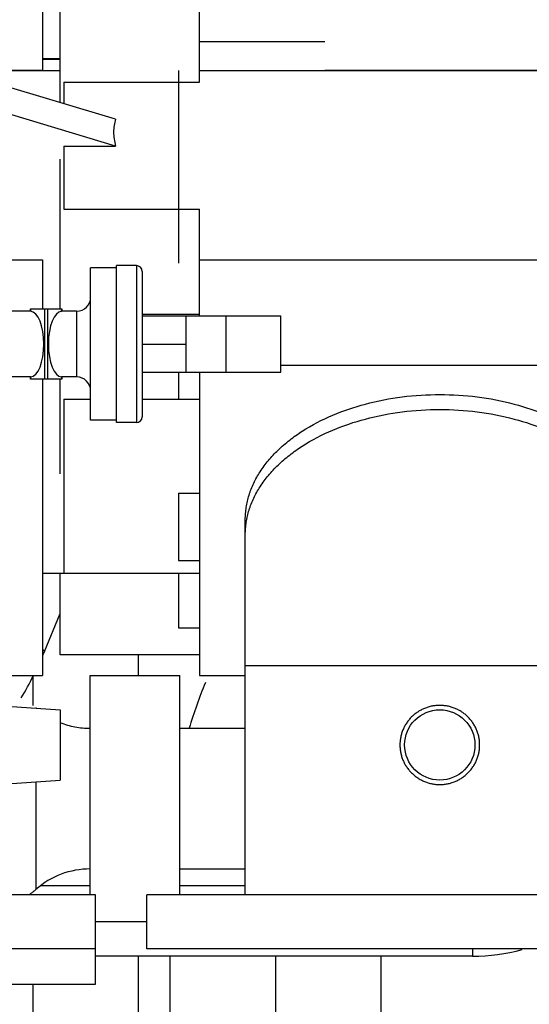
# Model space of a CAD drawing. Header units: millimetres. Extents: x 0 to 1189, y 0 to 841.
# Tile 21 of 166: x 498 to 507, y 255 to 272. Entities that reach past the tile are written whole.
import ezdxf
from ezdxf.enums import TextEntityAlignment as Align

# ---------------------------------------------------------------- set-up
doc = ezdxf.new("R2010")
doc.units = ezdxf.units.MM
doc.header["$LTSCALE"] = 65.395
doc.linetypes.add('CENTER', pattern=[0.6, 0.375, -0.075, 0.075, -0.075])
doc.linetypes.add('PHANTOM', pattern=[0.8, 0.45, -0.05, 0.1, -0.05, 0.1, -0.05])
doc.layers.get('0').update_dxf_attribs({"linetype": 'CONTINUOUS'})
for name, color, linetype in [('1907_060000_TLKGS_KGS_V_ABL933', 7, 'CONTINUOUS'), ('1907_061000_TLKGS_KGS_V_ABL934', 7, 'CONTINUOUS'), ('1907_153200_17_ABL1075', 7, 'CONTINUOUS'), ('1907_153200_17_T3_PBL1076', 7, 'CONTINUOUS'), ('1907_153200_21_ABL1238', 7, 'CONTINUOUS'), ('1907_153200_21_T1_PBL1247', 7, 'CONTINUOUS'), ('1907_153202_01_ABL1017', 7, 'CONTINUOUS'), ('1907_153202_01_T4_PBL1020', 7, 'CONTINUOUS'), ('1907_641000_07_SIMPLE1_T1_X_PBL936', 7, 'CONTINUOUS'), ('1907_641000_07_SIMPLE1_T1_X_PBL992', 7, 'CONTINUOUS'), ('1907_641000_07_SIMPLE1_X_ABL935', 7, 'CONTINUOUS'), ('1907_641000_07_SIMPLE1_X_ABL991', 7, 'CONTINUOUS'), ('1907_842000_17_SIMPLE1_H_ABL1022', 7, 'CONTINUOUS'), ('1907_842000_17_SIMPLE1_H_ABL1024', 7, 'CONTINUOUS'), ('1907_842000_17_SIMPLE1_T1_H_PBL1023', 7, 'CONTINUOUS'), ('1907_842000_17_SIMPLE1_T1_H_PBL1025', 7, 'CONTINUOUS'), ('1997_000000_TLKGS_MARKETING_ABL917', 7, 'CONTINUOUS'), ('9M32C_GENSET_AUSBAUMASSE_ABL887', 7, 'CONTINUOUS'), ('9M32C_GENSET_KPL_VERROHRUNG_ABL876', 7, 'CONTINUOUS'), ('ARI_ZESA_DN32_PN16_EPDM_ABL993', 7, 'CONTINUOUS'), ('ARI_ZESA_DN32_PN16_T1_EPDM_PBL994', 7, 'CONTINUOUS'), ('ARI_ZESA_DN32_PN16_T2_EPDM_PBL1059', 7, 'CONTINUOUS'), ('BOGEN-S-2D-90-60_3X2_9_PBL1251', 7, 'CONTINUOUS'), ('ERV_GS125_16_ABL1006', 7, 'CONTINUOUS'), ('ERV_GS125_16_T1__PBL1007', 7, 'CONTINUOUS'), ('ERV_GS125_16_T1__PBL1015', 7, 'CONTINUOUS'), ('ERV_GS125_16_T2__PBL1014', 7, 'CONTINUOUS'), ('links_21_VBL869', 7, 'CONTINUOUS')]:
    doc.layers.add(name, color=color, linetype=linetype)
doc.styles.get("Standard").update_dxf_attribs({"font": 'txt', "width": 0.6})
doc.dimstyles.new('DIMSTYLE_1', dxfattribs={"dimtxt": 3.5, "dimasz": 3.5, "dimexe": 1.8, "dimexo": 0, "dimgap": 0.875, "dimtad": 1, "dimdec": 0, "dimlfac": 25, "dimdsep": 46, "dimtxsty": 'Standard', "dimblk": '_FILLED', "dimblk1": '_FILLED', "dimblk2": '_FILLED', "dimcen": 0.09, "dimadec": 0, "dimazin": 0, "dimtp": 2, "dimtm": 2, "dimtfac": 1, "dimtdec": 0, "dimtofl": 0, "dimtmove": 0, "dimatfit": 3, "dimldrblk": '_FILLED', "dimfxl": 1, "dimtolj": 1, "dimarcsym": 0})

# ---------------------------------------------------------------- blocks, each defined once
blk = doc.blocks.new('_FILLED')
at = {"color": 0, "linetype": 'ByBlock'}
blk.add_solid([(0, 0), (-1, 0.1671), (-1, -0.1671)], dxfattribs=at)
blk = doc.blocks.new('*D20')
at = {"color": 2, "linetype": 'Continuous'}
for p, q in [((284.245, 286.756), (284.245, 192.756)), ((515.205, 273.64), (515.205, 192.756)), ((284.245, 194.556), (399.725, 194.556)), ((515.205, 194.556), (399.725, 194.556))]:
    blk.add_line(p, q, dxfattribs=at)
at = {"color": 2, "linetype": 'Continuous', "xscale": 3.5, "yscale": 3.5, "zscale": 3.5, "rotation": 180}
blk.add_blockref('_FILLED', (284.245, 194.556), dxfattribs=at)
at = {"color": 2, "linetype": 'Continuous', "xscale": 3.5, "yscale": 3.5, "zscale": 3.5}
blk.add_blockref('_FILLED', (515.205, 194.556), dxfattribs=at)
at = {"color": 2, "linetype": 'Continuous', "width": 0.672619}
blk.add_text('5774', height=3.5, dxfattribs=at).set_placement((399.725, 195.431), align=Align.CENTER)
blk = doc.blocks.new('ARI_ZESA_DN32_PN16_T1_EPDM_PBL994', base_point=(496.525, 266.316))
at = {"layer": 'ARI_ZESA_DN32_PN16_T1_EPDM_PBL994', "color": 7, "linetype": 'Continuous'}
for p, q in [((499.805, 267.616), (499.365, 267.616)), ((499.365, 265.016), (499.365, 267.616)), ((500.145, 267.656), (499.805, 267.656)), ((499.805, 264.976), (499.805, 267.656)), ((500.245, 267.556), (500.245, 265.076)), ((493.865, 266.876), (492.985, 266.876)), ((492.985, 265.756), (492.985, 266.876)), ((493.865, 266.976), (493.865, 266.876)), ((494.16, 266.516), (494.16, 266.976)), ((494.315, 266.976), (494.315, 266.516)), ((495.936, 266.976), (495.936, 266.516)), ((496.09, 266.976), (496.09, 266.516)), ((496.385, 266.976), (496.385, 266.876)), ((498.338, 266.876), (496.385, 266.876)), ((498.338, 266.916), (498.872, 266.916)), ((498.338, 266.916), (498.338, 266.876)), ((498.338, 266.876), (498.34, 266.876)), ((498.87, 266.876), (498.872, 266.876)), ((498.872, 266.916), (498.872, 266.876)), ((499.125, 266.876), (498.872, 266.876)), ((492.805, 265.976), (492.805, 266.656)), ((492.985, 266.696), (492.845, 266.696)), ((493.071, 266.516), (494.926, 266.516)), ((493.071, 266.516), (493.071, 266.116)), ((495.324, 266.516), (497.179, 266.516)), ((497.179, 266.516), (497.179, 266.116)), ((494.926, 266.116), (493.071, 266.116)), ((494.16, 265.656), (494.16, 266.116)), ((494.315, 266.116), (494.315, 265.656)), ((497.179, 266.116), (495.324, 266.116)), ((495.936, 266.116), (495.936, 265.656)), ((496.09, 266.116), (496.09, 265.656)), ((492.985, 265.936), (492.845, 265.936)), ((493.865, 265.756), (492.985, 265.756)), ((493.865, 265.756), (493.865, 265.656)), ((498.338, 265.756), (496.385, 265.756)), ((496.385, 265.756), (496.385, 265.656)), ((498.34, 265.756), (498.338, 265.756)), ((498.338, 265.756), (498.338, 265.716)), ((498.872, 265.716), (498.338, 265.716)), ((498.872, 265.756), (498.87, 265.756)), ((499.125, 265.756), (498.872, 265.756)), ((498.872, 265.756), (498.872, 265.716)), ((499.805, 265.016), (499.365, 265.016)), ((500.145, 264.976), (499.805, 264.976))]:
    blk.add_line(p, q, dxfattribs=at)
at = {"layer": 'ARI_ZESA_DN32_PN16_T1_EPDM_PBL994', "color": 9, "linetype": 'Continuous'}
for p, q in [((500.145, 267.656), (500.145, 264.976)), ((498.34, 266.876), (498.34, 266.916)), ((498.576, 266.916), (498.576, 265.716)), ((498.635, 265.716), (498.635, 266.916)), ((498.87, 266.916), (498.87, 266.876)), ((499.125, 266.876), (499.125, 265.756)), ((492.845, 265.936), (492.845, 266.696)), ((494.163, 266.116), (494.163, 266.516)), ((494.719, 266.516), (494.719, 266.116)), ((494.926, 266.116), (494.926, 266.516)), ((495.324, 266.516), (495.324, 266.116)), ((495.532, 266.116), (495.532, 266.516)), ((496.087, 266.516), (496.087, 266.116)), ((498.34, 265.716), (498.34, 265.756)), ((498.87, 265.756), (498.87, 265.716))]:
    blk.add_line(p, q, dxfattribs=at)
at = {"layer": 'ARI_ZESA_DN32_PN16_T1_EPDM_PBL994', "color": 7, "linetype": 'Continuous'}
for centre, radius, start, end in [((500.145, 267.556), 0.1, 0, 90), ((499.125, 267.116), 0.24, 270, 360), ((492.845, 266.656), 0.04, 90, 180), ((492.845, 265.976), 0.04, 180, 270), ((499.125, 265.516), 0.24, 0, 90), ((500.145, 265.076), 0.1, 270, 360)]:
    blk.add_arc(centre, radius, start, end, dxfattribs=at)
for centre, start_param, end_param in [((498.335, 266.316), -3.119723, -0.021869), ((498.875, 266.316), 0.021706, 3.119886)]:
    blk.add_ellipse(centre, major_axis=(0, 0.56), ratio=0.414214, start_param=start_param, end_param=end_param, dxfattribs=at)
for points in [[(493.865, 266.876), (493.916, 266.761), (493.957, 266.64), (493.979, 266.516)], [(496.385, 265.756), (496.334, 265.871), (496.293, 265.992), (496.271, 266.116)]]:
    blk.add_open_spline(points, degree=3, dxfattribs=at)
for points in [[(496.271, 266.516), (496.28, 266.565), (496.302, 266.652), (496.337, 266.764), (496.37, 266.832), (496.379, 266.868), (496.385, 266.876)], [(493.979, 266.116), (493.97, 266.067), (493.949, 265.979), (493.914, 265.867), (493.881, 265.799), (493.871, 265.763), (493.865, 265.756)]]:
    blk.add_open_spline(points, degree=3, knots=[0, 0, 0, 0, 0.395511, 0.714042, 0.925226, 1, 1, 1, 1], dxfattribs=at)
blk = doc.blocks.new('ARI_ZESA_DN32_PN16_T2_EPDM_PBL1059', base_point=(501.429, 266.316))
at = {"layer": 'ARI_ZESA_DN32_PN16_T2_EPDM_PBL1059', "color": 7, "linetype": 'Continuous'}
for p, q in [((500.245, 266.796), (502.613, 266.796)), ((500.989, 266.796), (500.989, 265.836)), ((501.681, 265.836), (501.681, 266.796)), ((502.613, 265.836), (502.613, 266.796)), ((500.245, 266.316), (500.989, 266.316)), ((500.245, 265.836), (502.613, 265.836))]:
    blk.add_line(p, q, dxfattribs=at)
blk = doc.blocks.new('ARI_ZESA_DN32_PN16_EPDM_ABL993', base_point=(501.429, 266.316))
at = {"layer": 'ARI_ZESA_DN32_PN16_T1_EPDM_PBL994'}
blk.add_blockref('ARI_ZESA_DN32_PN16_T1_EPDM_PBL994', (496.525, 266.316), dxfattribs=at)
at = {"layer": 'ARI_ZESA_DN32_PN16_T2_EPDM_PBL1059'}
blk.add_blockref('ARI_ZESA_DN32_PN16_T2_EPDM_PBL1059', (501.429, 266.316), dxfattribs=at)
blk = doc.blocks.new('ERV_GS125_16_T1__PBL1007', base_point=(497.628, 251.876))
at = {"layer": 'ERV_GS125_16_T1__PBL1007', "color": 7, "linetype": 'Continuous'}
for p, q in [((497.423, 252.436), (495.811, 252.436)), ((497.521, 252.388), (497.617, 252.26)), ((499.445, 252.196), (495.811, 252.196)), ((499.445, 252.196), (499.445, 251.316)), ((499.445, 251.316), (495.811, 251.316))]:
    blk.add_line(p, q, dxfattribs=at)
at = {"layer": 'ERV_GS125_16_T1__PBL1007', "color": 9, "linetype": 'Continuous'}
for p, q in [((497.521, 252.388), (495.811, 252.388)), ((497.617, 252.26), (495.811, 252.26))]:
    blk.add_line(p, q, dxfattribs=at)
at = {"layer": 'ERV_GS125_16_T1__PBL1007', "color": 7, "linetype": 'Continuous'}
for centre, radius, start, end in [((497.425, 252.316), 0.12, 36.8699, 90), ((497.745, 252.356), 0.16, 216.8699, 270)]:
    blk.add_arc(centre, radius, start, end, dxfattribs=at)
blk = doc.blocks.new('ERV_GS125_16_T2__PBL1014', base_point=(496.778, 253.175))
at = {"layer": 'ERV_GS125_16_T2__PBL1014', "color": 9, "linetype": 'Continuous'}
for p, q in [((495.873, 254.851), (497.501, 254.851)), ((495.811, 252.741), (497.501, 252.741))]:
    blk.add_line(p, q, dxfattribs=at)
at = {"layer": 'ERV_GS125_16_T2__PBL1014', "color": 7, "linetype": 'Continuous'}
blk.add_line((497.745, 251.196), (497.745, 251.316), dxfattribs=at)
for centre, radius, start, end in [((498.825, 255.749), 1.6, 201.802, 214.1484), ((495.945, 253.796), 1.88, 325.8516, 34.1484), ((498.825, 251.842), 1.6, 145.8516, 158.198)]:
    blk.add_arc(centre, radius, start, end, dxfattribs=at)
blk = doc.blocks.new('ERV_GS125_16_T1__PBL1015', base_point=(498.345, 255.576))
at = {"layer": 'ERV_GS125_16_T1__PBL1015', "color": 7, "linetype": 'Continuous'}
for p, q in [((499.445, 255.396), (499.445, 255.996)), ((497.245, 255.396), (499.445, 255.396)), ((497.521, 255.204), (497.617, 255.332)), ((497.245, 255.156), (497.423, 255.156))]:
    blk.add_line(p, q, dxfattribs=at)
at = {"layer": 'ERV_GS125_16_T1__PBL1015', "color": 9, "linetype": 'Continuous'}
for p, q in [((497.245, 255.332), (497.617, 255.332)), ((497.245, 255.204), (497.521, 255.204))]:
    blk.add_line(p, q, dxfattribs=at)
at = {"layer": 'ERV_GS125_16_T1__PBL1015', "color": 7, "linetype": 'Continuous'}
for centre, radius, start, end in [((497.745, 255.236), 0.16, 90, 143.1301), ((497.425, 255.276), 0.12, 270, 323.1301)]:
    blk.add_arc(centre, radius, start, end, dxfattribs=at)
blk = doc.blocks.new('ERV_GS125_16_ABL1006', base_point=(497.628, 253.596))
at = {"layer": 'ERV_GS125_16_T1__PBL1007'}
blk.add_blockref('ERV_GS125_16_T1__PBL1007', (497.628, 251.876), dxfattribs=at)
at = {"layer": 'ERV_GS125_16_T1__PBL1015'}
blk.add_blockref('ERV_GS125_16_T1__PBL1015', (498.345, 255.576), dxfattribs=at)
at = {"layer": 'ERV_GS125_16_T2__PBL1014'}
blk.add_blockref('ERV_GS125_16_T2__PBL1014', (496.778, 253.175), dxfattribs=at)
blk = doc.blocks.new('1907_153202_01_T4_PBL1020', base_point=(502.203, 256.476))
at = {"layer": '1907_153202_01_T4_PBL1020', "color": 2, "linetype": 'CENTER'}
for p, q in [((498.521, 257.076), (499.357, 257.076)), ((500.885, 257.076), (502.005, 257.076))]:
    blk.add_line(p, q, dxfattribs=at)
at = {"layer": '1907_153202_01_T4_PBL1020', "color": 7, "linetype": 'Continuous'}
blk.add_line((499.445, 255.876), (505.885, 255.876), dxfattribs=at)
blk = doc.blocks.new('BOGEN-S-2D-90-60_3X2_9_PBL1251', base_point=(507.508, 257.493))
at = {"layer": 'BOGEN-S-2D-90-60_3X2_9_PBL1251', "color": 7, "linetype": 'Continuous'}
blk.add_line((505.885, 255.996), (505.885, 255.87), dxfattribs=at)
for start, end in [(328.539, 354.963), (269.9999, 285.1253)]:
    blk.add_arc((505.885, 259.116), 3.246, start, end, dxfattribs=at)
blk = doc.blocks.new('1907_153202_01_ABL1017', base_point=(497.535, 258.409))
at = {"layer": '1907_153202_01_T4_PBL1020'}
blk.add_blockref('1907_153202_01_T4_PBL1020', (502.203, 256.476), dxfattribs=at)
at = {"layer": 'BOGEN-S-2D-90-60_3X2_9_PBL1251'}
blk.add_blockref('BOGEN-S-2D-90-60_3X2_9_PBL1251', (507.508, 257.493), dxfattribs=at)
blk = doc.blocks.new('1907_153200_17_T3_PBL1076', base_point=(505.265, 258.94))
at = {"layer": '1907_153200_17_T3_PBL1076', "color": 7, "linetype": 'Continuous'}
for p, q in [((500.725, 250.016), (500.725, 255.876)), ((504.325, 244.944), (504.325, 255.876))]:
    blk.add_line(p, q, dxfattribs=at)
at = {"layer": '1907_153200_17_T3_PBL1076', "color": 2, "linetype": 'CENTER'}
blk.add_line((502.525, 250.016), (502.525, 255.876), dxfattribs=at)
at = {"layer": '1907_153200_17_T3_PBL1076', "color": 7, "linetype": 'Continuous'}
blk.add_arc((508.525, 257.542), 7.8, 157.4036, 163.4604, dxfattribs=at)
blk = doc.blocks.new('1907_153200_17_ABL1075', base_point=(505.265, 261.055))
at = {"layer": '1907_153200_17_T3_PBL1076'}
blk.add_blockref('1907_153200_17_T3_PBL1076', (505.265, 258.94), dxfattribs=at)
blk = doc.blocks.new('1907_153200_21_T1_PBL1247', base_point=(499.281, 255.514))
at = {"layer": '1907_153200_21_T1_PBL1247', "color": 7, "linetype": 'Continuous'}
for p, q in [((500.181, 260.66), (500.181, 261.012)), ((500.181, 250.016), (500.181, 255.876))]:
    blk.add_line(p, q, dxfattribs=at)
at = {"layer": '1907_153200_21_T1_PBL1247', "color": 2, "linetype": 'CENTER'}
for p, q in [((498.381, 260.147), (498.381, 260.653)), ((498.381, 252.196), (498.381, 255.396)), ((498.381, 251.116), (498.381, 251.316))]:
    blk.add_line(p, q, dxfattribs=at)
blk = doc.blocks.new('1907_153200_21_ABL1238', base_point=(496.241, 267.968))
at = {"layer": '1907_153200_21_T1_PBL1247'}
blk.add_blockref('1907_153200_21_T1_PBL1247', (499.281, 255.514), dxfattribs=at)
blk = doc.blocks.new('9M32C_GENSET_KPL_VERROHRUNG_ABL876', base_point=(486.513, 287.856))
at = {"layer": '1907_153200_17_ABL1075'}
blk.add_blockref('1907_153200_17_ABL1075', (505.265, 261.055), dxfattribs=at)
at = {"layer": '1907_153200_21_ABL1238'}
blk.add_blockref('1907_153200_21_ABL1238', (496.241, 267.968), dxfattribs=at)
at = {"layer": '1907_153202_01_ABL1017'}
blk.add_blockref('1907_153202_01_ABL1017', (497.535, 258.409), dxfattribs=at)
at = {"layer": 'ARI_ZESA_DN32_PN16_EPDM_ABL993'}
blk.add_blockref('ARI_ZESA_DN32_PN16_EPDM_ABL993', (501.429, 266.316), dxfattribs=at)
at = {"layer": 'ERV_GS125_16_ABL1006'}
blk.add_blockref('ERV_GS125_16_ABL1006', (497.628, 253.596), dxfattribs=at)
blk = doc.blocks.new('1907_641000_07_SIMPLE1_T1_X_PBL992', base_point=(506.248, 265.4))
at = {"layer": '1907_641000_07_SIMPLE1_T1_X_PBL992', "color": 8, "linetype": 'PHANTOM'}
for p, q in [((501.225, 270.787), (501.225, 274.804)), ((498.845, 270.438), (498.845, 272.583)), ((503.365, 270.991), (509.425, 270.991)), ((499.79, 270.155), (497.525, 270.833)), ((498.905, 270.787), (501.225, 270.787)), ((498.905, 270.787), (498.905, 270.42)), ((499.79, 269.695), (497.252, 270.456)), ((498.905, 269.695), (499.79, 269.695)), ((498.905, 269.695), (498.905, 268.619)), ((498.845, 266.916), (498.845, 269.473)), ((498.905, 268.619), (501.225, 268.619)), ((501.225, 266.796), (501.225, 268.619)), ((501.225, 267.756), (509.425, 267.756)), ((501.225, 266.823), (500.245, 266.823)), ((501.225, 265.836), (501.225, 260.658)), ((502.613, 265.955), (509.425, 265.955)), ((498.845, 264.1), (498.845, 265.716)), ((498.905, 265.375), (499.365, 265.375)), ((498.905, 265.375), (498.905, 262.407)), ((500.245, 265.375), (501.225, 265.375)), ((502.005, 256.916), (502.005, 263.321)), ((498.845, 261.012), (498.845, 262.407)), ((498.905, 262.407), (501.225, 262.407)), ((501.225, 261.012), (498.845, 261.012)), ((501.225, 260.658), (502.005, 260.658)), ((509.065, 256.916), (500.325, 256.916)), ((500.325, 255.996), (500.325, 256.916)), ((510.325, 255.996), (500.325, 255.996))]:
    blk.add_line(p, q, dxfattribs=at)
at = {"layer": '1907_641000_07_SIMPLE1_T1_X_PBL992', "color": 9, "linetype": 'PHANTOM'}
for p, q in [((501.225, 270.984), (511.243, 270.984)), ((502.005, 260.829), (508.645, 260.829))]:
    blk.add_line(p, q, dxfattribs=at)
at = {"layer": '1907_641000_07_SIMPLE1_T1_X_PBL992', "color": 8, "linetype": 'PHANTOM'}
blk.add_circle((505.325, 259.476), 0.6, dxfattribs=at)
blk.add_ellipse((506.105, 268.032), major_axis=(6.31, -2.139), ratio=0.324263, start_param=-3.133641, end_param=-2.93059, dxfattribs=at)
for points, knots in [([(502.005, 263.321), (502.005, 263.462), (502.051, 263.751), (502.248, 264.159), (502.563, 264.53), (503.142, 264.975), (504.077, 265.356), (504.898, 265.455), (505.325, 265.455)], [0, 0, 0, 0, 0.09747, 0.199912, 0.310955, 0.432321, 0.703592, 1, 1, 1, 1]), ([(505.325, 265.455), (505.752, 265.455), (506.573, 265.356), (507.508, 264.975), (508.087, 264.53), (508.402, 264.159), (508.6, 263.751), (508.645, 263.462), (508.645, 263.321)], [0, 0, 0, 0, 0.296408, 0.567679, 0.689045, 0.800088, 0.90253, 1, 1, 1, 1]), ([(505.325, 260.151), (505.237, 260.151), (505.058, 260.116), (504.833, 259.967), (504.68, 259.742), (504.627, 259.476), (504.68, 259.209), (504.833, 258.985), (505.058, 258.835), (505.237, 258.8), (505.325, 258.8)], [0, 0, 0, 0, 0.125229, 0.250029, 0.374805, 0.499999, 0.625193, 0.74997, 0.874771, 1, 1, 1, 1]), ([(505.325, 258.8), (505.413, 258.8), (505.592, 258.835), (505.818, 258.985), (505.97, 259.209), (506.024, 259.476), (505.97, 259.742), (505.818, 259.967), (505.592, 260.116), (505.413, 260.151), (505.325, 260.151)], [0, 0, 0, 0, 0.125229, 0.250029, 0.374806, 0.499999, 0.625193, 0.74997, 0.874771, 1, 1, 1, 1])]:
    blk.add_open_spline(points, degree=3, knots=knots, dxfattribs=at)
at = {"layer": '1907_641000_07_SIMPLE1_T1_X_PBL992', "color": 9, "linetype": 'PHANTOM'}
for points, knots in [([(502.005, 263.066), (502.005, 263.207), (502.051, 263.496), (502.248, 263.904), (502.563, 264.275), (503.142, 264.72), (504.077, 265.1), (504.898, 265.2), (505.325, 265.2)], [0, 0, 0, 0, 0.09747, 0.199912, 0.310955, 0.432321, 0.703592, 1, 1, 1, 1]), ([(505.325, 265.2), (505.752, 265.2), (506.573, 265.1), (507.508, 264.72), (508.087, 264.275), (508.402, 263.904), (508.6, 263.496), (508.645, 263.207), (508.645, 263.066)], [0, 0, 0, 0, 0.296408, 0.567679, 0.689045, 0.800088, 0.90253, 1, 1, 1, 1])]:
    blk.add_open_spline(points, degree=3, knots=knots, dxfattribs=at)
blk = doc.blocks.new('1907_641000_07_SIMPLE1_X_ABL991', base_point=(506.248, 265.4))
at = {"layer": '1907_641000_07_SIMPLE1_T1_X_PBL992'}
blk.add_blockref('1907_641000_07_SIMPLE1_T1_X_PBL992', (506.248, 265.4), dxfattribs=at)
blk = doc.blocks.new('1907_842000_17_SIMPLE1_T1_H_PBL1025', base_point=(504.785, 276.738))
at = {"layer": '1907_842000_17_SIMPLE1_T1_H_PBL1025', "color": 8, "linetype": 'PHANTOM'}
for p, q in [((499.357, 260.66), (500.885, 260.66)), ((499.357, 256.916), (499.357, 260.66)), ((500.885, 256.916), (500.885, 260.66)), ((500.885, 259.76), (502.005, 259.76)), ((500.885, 257.36), (502.005, 257.36)), ((499.445, 256.46), (500.325, 256.46))]:
    blk.add_line(p, q, dxfattribs=at)
at = {"layer": '1907_842000_17_SIMPLE1_T1_H_PBL1025', "color": 9, "linetype": 'PHANTOM'}
blk.add_line((498.431, 258.847), (498.431, 257.01), dxfattribs=at)
at = {"layer": '1907_842000_17_SIMPLE1_T1_H_PBL1025', "color": 8, "linetype": 'PHANTOM'}
for centre, start, end in [((499.357, 261.16), 228.5904, 228.9802), ((499.357, 261.16), 248.521, 269.9995), ((499.357, 255.96), 90.0005, 131.4096), ((497.505, 258.06), 305.2995, 311.4096)]:
    blk.add_arc(centre, 1.4, start, end, dxfattribs=at)
blk = doc.blocks.new('1907_842000_17_SIMPLE1_H_ABL1024', base_point=(514.565, 275.96))
at = {"layer": '1907_842000_17_SIMPLE1_T1_H_PBL1025'}
blk.add_blockref('1907_842000_17_SIMPLE1_T1_H_PBL1025', (504.785, 276.738), dxfattribs=at)
blk = doc.blocks.new('9M32C_GENSET_AUSBAUMASSE_ABL887', base_point=(396.445, 342.158))
at = {"layer": '1907_641000_07_SIMPLE1_X_ABL991'}
blk.add_blockref('1907_641000_07_SIMPLE1_X_ABL991', (506.248, 265.4), dxfattribs=at)
at = {"layer": '1907_842000_17_SIMPLE1_H_ABL1024'}
blk.add_blockref('1907_842000_17_SIMPLE1_H_ABL1024', (514.565, 275.96), dxfattribs=at)
blk = doc.blocks.new('1907_641000_07_SIMPLE1_T1_X_PBL936', base_point=(493.805, 265.4))
at = {"layer": '1907_641000_07_SIMPLE1_T1_X_PBL936', "color": 7, "linetype": 'Continuous'}
for p, q in [((498.545, 274.804), (498.545, 270.991)), ((501.225, 271.481), (503.365, 271.481)), ((498.545, 271.188), (498.845, 271.188)), ((498.545, 271.18), (498.845, 271.18)), ((497.525, 270.991), (498.545, 270.991)), ((500.865, 270.984), (500.865, 267.698)), ((497.925, 267.756), (498.545, 267.756)), ((498.545, 267.756), (498.545, 266.916)), ((500.865, 265.836), (500.865, 265.375)), ((498.545, 265.716), (498.545, 260.658)), ((500.865, 265.375), (501.225, 265.375)), ((500.865, 263.771), (501.225, 263.771)), ((500.865, 263.771), (500.865, 262.623)), ((500.865, 262.623), (501.225, 262.623)), ((498.545, 262.407), (501.225, 262.407)), ((500.865, 262.407), (500.865, 261.472)), ((500.865, 261.472), (501.225, 261.472)), ((497.765, 260.658), (498.545, 260.658)), ((497.765, 260.151), (498.845, 260.076)), ((498.845, 260.076), (498.845, 258.876)), ((497.765, 258.8), (498.845, 258.876)), ((499.445, 256.916), (497.217, 256.916)), ((499.445, 255.996), (499.445, 256.916)), ((499.445, 255.996), (497.295, 255.996))]:
    blk.add_line(p, q, dxfattribs=at)
at = {"layer": '1907_641000_07_SIMPLE1_T1_X_PBL936', "color": 9, "linetype": 'Continuous'}
blk.add_line((497.525, 270.984), (498.845, 270.984), dxfattribs=at)
blk = doc.blocks.new('1907_641000_07_SIMPLE1_X_ABL935', base_point=(493.805, 265.4))
at = {"layer": '1907_641000_07_SIMPLE1_T1_X_PBL936'}
blk.add_blockref('1907_641000_07_SIMPLE1_T1_X_PBL936', (493.805, 265.4), dxfattribs=at)
blk = doc.blocks.new('1907_842000_17_SIMPLE1_T1_H_PBL1023', base_point=(494.085, 276.967))
at = {"layer": '1907_842000_17_SIMPLE1_T1_H_PBL1023', "color": 7, "linetype": 'Continuous'}
blk.add_line((498.578, 261.071), (498.845, 261.72), dxfattribs=at)
for centre, radius, start, end in [((493.044, 263.351), 5.985, 336.8694, 337.6049), ((493.04, 263.354), 5.99, 329.1329, 333.2275)]:
    blk.add_arc(centre, radius, start, end, dxfattribs=at)
at = {"layer": '1907_842000_17_SIMPLE1_T1_H_PBL1023', "color": 9, "linetype": 'Continuous'}
blk.add_open_spline([(498.549, 261.102), (498.557, 261.096), (498.567, 261.089), (498.58, 261.075), (498.578, 261.071)], degree=3, knots=[0, 0, 0, 0, 0.697949, 1, 1, 1, 1], dxfattribs=at)
blk = doc.blocks.new('1907_842000_17_SIMPLE1_H_ABL1022', base_point=(503.685, 279.78))
at = {"layer": '1907_842000_17_SIMPLE1_T1_H_PBL1023'}
blk.add_blockref('1907_842000_17_SIMPLE1_T1_H_PBL1023', (494.085, 276.967), dxfattribs=at)
blk = doc.blocks.new('1907_061000_TLKGS_KGS_V_ABL934', base_point=(486.985, 304.376))
at = {"layer": '1907_641000_07_SIMPLE1_X_ABL935'}
blk.add_blockref('1907_641000_07_SIMPLE1_X_ABL935', (493.805, 265.4), dxfattribs=at)
at = {"layer": '1907_842000_17_SIMPLE1_H_ABL1022'}
blk.add_blockref('1907_842000_17_SIMPLE1_H_ABL1022', (503.685, 279.78), dxfattribs=at)
blk = doc.blocks.new('1907_060000_TLKGS_KGS_V_ABL933', base_point=(510.305, 323.637))
at = {"layer": '1907_061000_TLKGS_KGS_V_ABL934'}
blk.add_blockref('1907_061000_TLKGS_KGS_V_ABL934', (486.985, 304.376), dxfattribs=at)
blk = doc.blocks.new('1997_000000_TLKGS_MARKETING_ABL917', base_point=(404.365, 321.797))
at = {"layer": '1907_060000_TLKGS_KGS_V_ABL933'}
blk.add_blockref('1907_060000_TLKGS_KGS_V_ABL933', (510.305, 323.637), dxfattribs=at)
blk = doc.blocks.new('LINKS_21_VBL869', base_point=(326.355, 308.656))
at = {"layer": '1997_000000_TLKGS_MARKETING_ABL917'}
blk.add_blockref('1997_000000_TLKGS_MARKETING_ABL917', (404.365, 321.797), dxfattribs=at)
at = {"layer": '9M32C_GENSET_AUSBAUMASSE_ABL887'}
blk.add_blockref('9M32C_GENSET_AUSBAUMASSE_ABL887', (396.445, 342.158), dxfattribs=at)
at = {"layer": '9M32C_GENSET_KPL_VERROHRUNG_ABL876'}
blk.add_blockref('9M32C_GENSET_KPL_VERROHRUNG_ABL876', (486.513, 287.856), dxfattribs=at)

msp = doc.modelspace()

# ---------------------------------------------------------------- block references
at = {"layer": 'links_21_VBL869'}
msp.add_blockref('LINKS_21_VBL869', (326.35473, 308.65582), dxfattribs=at)

# ---------------------------------------------------------------- dimensions: what is measured, and where the dimension line sits
at = {"color": 2, "linetype": 'Continuous'}
dim = msp.add_linear_dim(base=(515.20514, 194.55582), p1=(284.24514, 286.75582), p2=(515.20514, 273.63982), dimstyle='DIMSTYLE_1', dxfattribs=at)
dim.commit()
dim.dimension.update_dxf_attribs({"geometry": '*D20', "text_midpoint": (399.39181, 194.55582), "dimtype": 160})

doc.saveas('drawing.dxf')
